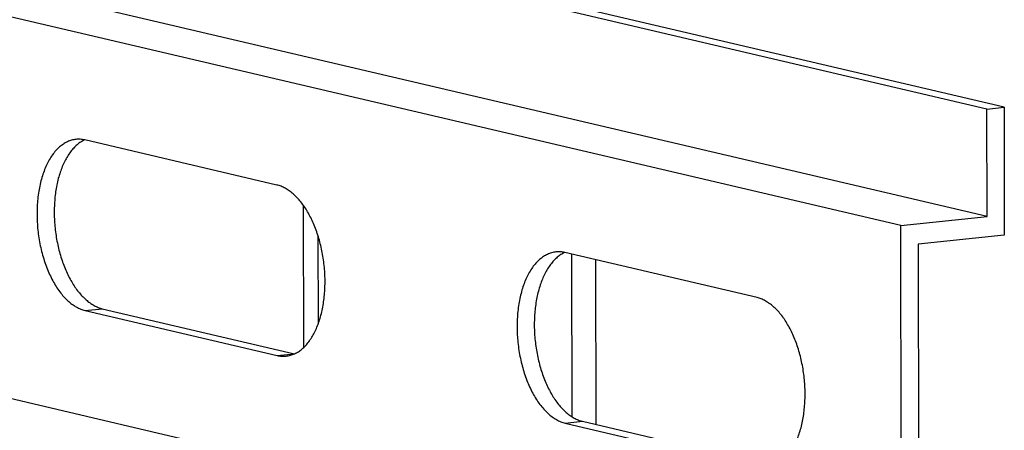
# Model space of a CAD drawing. Header units: millimetres. Extents: x 0 to 2731, y -3524 to -2222.
# Tile 168 of 221: x 2565 to 2622, y -3252 to -3229. Entities that reach past the tile are written whole.
import ezdxf

# ---------------------------------------------------------------- set-up
doc = ezdxf.new("R2010")
doc.units = ezdxf.units.MM
doc.header["$LTSCALE"] = 46.255
doc.layers.add('00_COMPONENTS', color=7, linetype='CONTINUOUS')

msp = doc.modelspace()

# ---------------------------------------------------------------- linework, layer by layer
at = {"layer": '00_COMPONENTS', "color": 7}
for p, q in [((2621.326, -3240.011), (2510.15, -3213.933)), ((2616.338, -3240.542), (2505.163, -3214.463)), ((2621.319, -3233.79), (2581.574, -3224.467)), ((2622.317, -3233.684), (2582.572, -3224.361)), ((2621.319, -3233.79), (2622.317, -3233.684)), ((2621.326, -3240.011), (2621.319, -3233.79)), ((2622.317, -3233.684), (2622.324, -3241.09)), ((2580.212, -3238.189), (2569.095, -3235.581)), ((2616.36, -3262.662), (2505.185, -3236.583)), ((2581.762, -3247.598), (2581.753, -3239.378)), ((2616.338, -3240.542), (2621.326, -3240.011)), ((2616.36, -3262.662), (2616.338, -3240.542)), ((2582.589, -3241.116), (2582.594, -3246.251)), ((2622.324, -3241.09), (2617.337, -3241.621)), ((2617.337, -3241.621), (2617.357, -3261.371)), ((2608.006, -3244.708), (2596.888, -3242.101)), ((2597.272, -3242.191), (2597.282, -3251.603)), ((2598.66, -3242.516), (2598.669, -3252.051)), ((2570.102, -3245.35), (2581.22, -3247.958)), ((2569.105, -3245.456), (2580.222, -3248.064)), ((2596.899, -3251.976), (2608.016, -3254.584)), ((2597.896, -3251.87), (2609.014, -3254.477))]:
    msp.add_line(p, q, dxfattribs=at)
at = {"layer": '00_COMPONENTS', "color": 4}
for p, q in [((2569.105, -3245.456), (2570.102, -3245.35)), ((2580.222, -3248.064), (2581.22, -3247.958)), ((2596.899, -3251.976), (2597.896, -3251.87))]:
    msp.add_line(p, q, dxfattribs=at)
at = {"layer": '00_COMPONENTS', "color": 7}
for centre, start, end in [((2568.709, -3237.226), 76.7984, 77.3602), ((2596.503, -3243.745), 76.7984, 77.3602), ((2581.606, -3246.313), 256.7984, 257.3602)]:
    msp.add_arc(centre, 1.689, start, end, dxfattribs=at)
for points, knots in [([(2568.571, -3235.547), (2568.487, -3235.555), (2568.318, -3235.588), (2568.074, -3235.679), (2567.838, -3235.812), (2567.614, -3235.985), (2567.403, -3236.196), (2567.134, -3236.536), (2566.844, -3237.05), (2566.582, -3237.764), (2566.404, -3238.568), (2566.315, -3239.437), (2566.318, -3240.341), (2566.414, -3241.252), (2566.598, -3242.138), (2566.866, -3242.97), (2567.207, -3243.722), (2567.612, -3244.367), (2568.003, -3244.813), (2568.337, -3245.091), (2568.587, -3245.255), (2568.842, -3245.379), (2569.018, -3245.436), (2569.105, -3245.456)], [0, 0, 0, 0, 0.021339, 0.04309, 0.06563, 0.089272, 0.114254, 0.140737, 0.198428, 0.262418, 0.331958, 0.405794, 0.482343, 0.559834, 0.636434, 0.710367, 0.780043, 0.844199, 0.902068, 0.928635, 0.953697, 0.977407, 1, 1, 1, 1]), ([(2569.078, -3235.577), (2569.003, -3235.612), (2568.852, -3235.696), (2568.641, -3235.854), (2568.442, -3236.046), (2568.185, -3236.353), (2567.904, -3236.819), (2567.641, -3237.466), (2567.45, -3238.199), (2567.337, -3238.996), (2567.305, -3239.834), (2567.354, -3240.69), (2567.483, -3241.537), (2567.689, -3242.352), (2567.965, -3243.109), (2568.304, -3243.789), (2568.695, -3244.37), (2569.067, -3244.769), (2569.382, -3245.019), (2569.617, -3245.167), (2569.856, -3245.279), (2570.021, -3245.331), (2570.102, -3245.35)], [0, 0, 0, 0, 0.022048, 0.045092, 0.069343, 0.094949, 0.150475, 0.211853, 0.278559, 0.349615, 0.423741, 0.499462, 0.575209, 0.649412, 0.720591, 0.787457, 0.849021, 0.904742, 0.930441, 0.954777, 0.977894, 1, 1, 1, 1]), ([(2569.078, -3235.577), (2568.995, -3235.558), (2568.826, -3235.534), (2568.655, -3235.538), (2568.571, -3235.547)], [0, 0, 0, 0, 0.504751, 1, 1, 1, 1]), ([(2581.236, -3247.961), (2581.312, -3247.926), (2581.462, -3247.843), (2581.673, -3247.685), (2581.873, -3247.493), (2582.129, -3247.185), (2582.41, -3246.72), (2582.673, -3246.073), (2582.864, -3245.34), (2582.977, -3244.543), (2583.01, -3243.704), (2582.961, -3242.849), (2582.831, -3242.001), (2582.626, -3241.187), (2582.35, -3240.429), (2582.011, -3239.75), (2581.619, -3239.169), (2581.247, -3238.77), (2580.933, -3238.52), (2580.697, -3238.372), (2580.458, -3238.26), (2580.294, -3238.208), (2580.212, -3238.189)], [0, 0, 0, 0, 0.022048, 0.045092, 0.069343, 0.094949, 0.150475, 0.211853, 0.278559, 0.349615, 0.423741, 0.499462, 0.575209, 0.649412, 0.720591, 0.787457, 0.849021, 0.904742, 0.930441, 0.954777, 0.977894, 1, 1, 1, 1]), ([(2596.365, -3242.066), (2596.281, -3242.075), (2596.112, -3242.108), (2595.867, -3242.199), (2595.632, -3242.332), (2595.408, -3242.504), (2595.197, -3242.715), (2594.928, -3243.055), (2594.638, -3243.57), (2594.376, -3244.283), (2594.198, -3245.088), (2594.109, -3245.956), (2594.112, -3246.861), (2594.207, -3247.771), (2594.392, -3248.658), (2594.66, -3249.49), (2595.001, -3250.241), (2595.406, -3250.887), (2595.797, -3251.332), (2596.131, -3251.611), (2596.381, -3251.775), (2596.636, -3251.899), (2596.811, -3251.955), (2596.899, -3251.976)], [0, 0, 0, 0, 0.021339, 0.04309, 0.06563, 0.089272, 0.114254, 0.140737, 0.198428, 0.262418, 0.331958, 0.405794, 0.482343, 0.559834, 0.636434, 0.710367, 0.780043, 0.844199, 0.902068, 0.928635, 0.953697, 0.977407, 1, 1, 1, 1]), ([(2596.872, -3242.097), (2596.796, -3242.132), (2596.646, -3242.215), (2596.435, -3242.374), (2596.235, -3242.566), (2595.979, -3242.873), (2595.698, -3243.338), (2595.435, -3243.986), (2595.244, -3244.718), (2595.131, -3245.516), (2595.098, -3246.354), (2595.147, -3247.21), (2595.277, -3248.057), (2595.483, -3248.871), (2595.759, -3249.629), (2596.097, -3250.308), (2596.489, -3250.889), (2596.861, -3251.288), (2597.175, -3251.538), (2597.411, -3251.686), (2597.65, -3251.799), (2597.814, -3251.85), (2597.896, -3251.87)], [0, 0, 0, 0, 0.022048, 0.045092, 0.069343, 0.094949, 0.150475, 0.211853, 0.278559, 0.349615, 0.423741, 0.499462, 0.575209, 0.649412, 0.720591, 0.787457, 0.849021, 0.904742, 0.930441, 0.954777, 0.977894, 1, 1, 1, 1]), ([(2596.872, -3242.097), (2596.789, -3242.078), (2596.619, -3242.054), (2596.449, -3242.057), (2596.365, -3242.066)], [0, 0, 0, 0, 0.504751, 1, 1, 1, 1]), ([(2609.03, -3254.481), (2609.106, -3254.446), (2609.256, -3254.363), (2609.467, -3254.205), (2609.667, -3254.012), (2609.923, -3253.705), (2610.204, -3253.24), (2610.467, -3252.592), (2610.658, -3251.86), (2610.771, -3251.062), (2610.804, -3250.224), (2610.755, -3249.368), (2610.625, -3248.521), (2610.42, -3247.707), (2610.143, -3246.949), (2609.805, -3246.27), (2609.413, -3245.689), (2609.041, -3245.29), (2608.727, -3245.04), (2608.491, -3244.892), (2608.252, -3244.779), (2608.088, -3244.728), (2608.006, -3244.708)], [0, 0, 0, 0, 0.022048, 0.045092, 0.069343, 0.094949, 0.150475, 0.211853, 0.278559, 0.349615, 0.423741, 0.499462, 0.575209, 0.649412, 0.720591, 0.787457, 0.849021, 0.904742, 0.930441, 0.954777, 0.977894, 1, 1, 1, 1]), ([(2580.222, -3248.064), (2580.309, -3248.084), (2580.483, -3248.111), (2580.659, -3248.107), (2580.746, -3248.098)], [0, 0, 0, 0, 0.505044, 1, 1, 1, 1]), ([(2580.746, -3248.098), (2580.83, -3248.089), (2580.998, -3248.057), (2581.158, -3247.997), (2581.236, -3247.961)], [0, 0, 0, 0, 0.495246, 1, 1, 1, 1])]:
    msp.add_open_spline(points, degree=3, knots=knots, dxfattribs=at)

doc.saveas('drawing.dxf')
